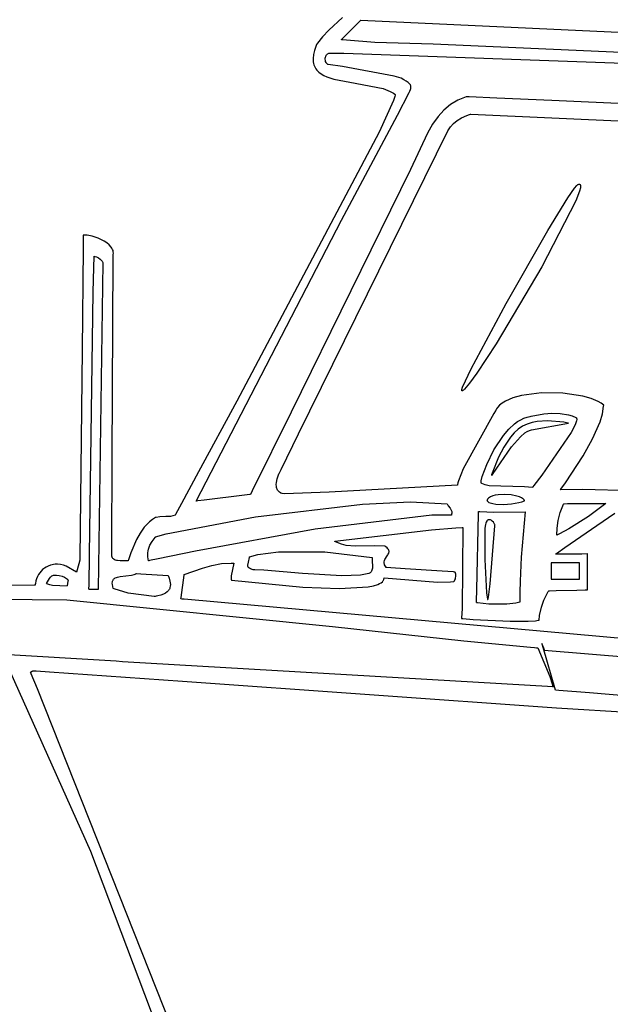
# Model space of a CAD drawing. Extents: x 21.3 to 51.6, y -34 to 34.1.
# Tile 54 of 117: x 42.4 to 43.4, y -3 to -1.3. Entities that reach past the tile are written whole.
import ezdxf

# ---------------------------------------------------------------- set-up
doc = ezdxf.new("R2010")
doc.units = 0

msp = doc.modelspace()

# ---------------------------------------------------------------- linework, layer by layer
at = {"layer": 'Layer 1', "color": 7, "linetype": 'CONTINUOUS'}
for p, q in [((42.932651, -1.251053), (42.907998, -1.273932)), ((42.896551, -1.286008), (42.887765, -1.297099)), ((42.907998, -1.273932), (42.896551, -1.286008)), ((42.885055, -1.301677), (42.88223, -1.3101)), ((42.885475, -1.300789), (42.885055, -1.301677)), ((42.886167, -1.299594), (42.885475, -1.300789)), ((42.887765, -1.297099), (42.886167, -1.299594)), ((42.880507, -1.317719), (42.879826, -1.324579)), ((42.88223, -1.3101), (42.880507, -1.317719)), ((42.90164, -1.324081), (42.902017, -1.322043)), ((42.902017, -1.322043), (42.902328, -1.321063)), ((42.902328, -1.321063), (42.902724, -1.320121)), ((42.902724, -1.320121), (42.903209, -1.319228)), ((42.903209, -1.319228), (42.903785, -1.318392)), ((42.903785, -1.318392), (42.904456, -1.317623)), ((42.904456, -1.317623), (42.905224, -1.316931)), ((42.905224, -1.316931), (42.906091, -1.316325)), ((42.906091, -1.316325), (42.907062, -1.315814)), ((42.907062, -1.315814), (42.908139, -1.315409)), ((42.908139, -1.315409), (42.909325, -1.315118)), ((42.909325, -1.315118), (42.910623, -1.314952)), ((42.910623, -1.314952), (42.914468, -1.314937)), ((42.914468, -1.314937), (42.934866, -1.315285)), ((42.934866, -1.315285), (43.530057, -1.336237)), ((42.879826, -1.324579), (42.880125, -1.330728)), ((42.880125, -1.330728), (42.880623, -1.33355)), ((42.880623, -1.33355), (42.881343, -1.336212)), ((42.881343, -1.336212), (42.882279, -1.33872)), ((42.882279, -1.33872), (42.883421, -1.34108)), ((42.883421, -1.34108), (42.884763, -1.343296)), ((42.90157, -1.326159), (42.90164, -1.324081)), ((42.901785, -1.328202), (42.90157, -1.326159)), ((42.902259, -1.330132), (42.901785, -1.328202)), ((42.902971, -1.331874), (42.902259, -1.330132)), ((42.903408, -1.332651), (42.902971, -1.331874)), ((42.903896, -1.333352), (42.903408, -1.332651)), ((42.904432, -1.333969), (42.903896, -1.333352)), ((42.905012, -1.334491), (42.904432, -1.333969)), ((42.905634, -1.334908), (42.905012, -1.334491)), ((42.906294, -1.335212), (42.905634, -1.334908)), ((42.906638, -1.335319), (42.906294, -1.335212)), ((42.906991, -1.335394), (42.906638, -1.335319)), ((42.932192, -1.339332), (42.906991, -1.335394)), ((43.025274, -1.356462), (42.932192, -1.339332)), ((42.884763, -1.343296), (42.886297, -1.345376)), ((42.886297, -1.345376), (42.889911, -1.34915)), ((42.889911, -1.34915), (42.894201, -1.352446)), ((42.894201, -1.352446), (42.899108, -1.355313)), ((42.899108, -1.355313), (42.904571, -1.357797)), ((42.904571, -1.357797), (42.916919, -1.361805)), ((43.037707, -1.359949), (43.025274, -1.356462)), ((42.916919, -1.361805), (42.945608, -1.367291)), ((42.945608, -1.367291), (43.005361, -1.378657)), ((43.0426, -1.362677), (43.037707, -1.359949)), ((43.046677, -1.365117), (43.0426, -1.362677)), ((43.050097, -1.367453), (43.046677, -1.365117)), ((43.051512, -1.368656), (43.050097, -1.367453)), ((43.052707, -1.369922), (43.051512, -1.368656)), ((43.053661, -1.371281), (43.052707, -1.369922)), ((43.054042, -1.372005), (43.053661, -1.371281)), ((43.054357, -1.372763), (43.054042, -1.372005)), ((43.054601, -1.37356), (43.054357, -1.372763)), ((43.054774, -1.374398), (43.054601, -1.37356)), ((43.054699, -1.378245), (43.054894, -1.376215)), ((43.054873, -1.375282), (43.054774, -1.374398)), ((43.054894, -1.376215), (43.054873, -1.375282)), ((43.005361, -1.378657), (43.01796, -1.383771)), ((43.01796, -1.383771), (43.023574, -1.386926)), ((43.023574, -1.386926), (43.026184, -1.388674)), ((43.02638, -1.392769), (43.024131, -1.399919)), ((43.026184, -1.388674), (43.0265, -1.388901)), ((43.026804, -1.390381), (43.02638, -1.392769)), ((43.0265, -1.388901), (43.026806, -1.389128)), ((43.026836, -1.389494), (43.026804, -1.390381)), ((43.026806, -1.389128), (43.026836, -1.389494)), ((43.030705, -1.426348), (43.051979, -1.385816)), ((43.051979, -1.385816), (43.053285, -1.38306)), ((43.053285, -1.38306), (43.054169, -1.380517)), ((43.054169, -1.380517), (43.054699, -1.378245)), ((43.153889, -1.39339), (43.139135, -1.399478)), ((43.154157, -1.393398), (43.153889, -1.39339)), ((43.154931, -1.393432), (43.154157, -1.393398)), ((43.156479, -1.393501), (43.154931, -1.393432)), ((43.159573, -1.393639), (43.156479, -1.393501)), ((43.209024, -1.395836), (43.159573, -1.393639)), ((43.024131, -1.399919), (42.998365, -1.456895)), ((43.125977, -1.407351), (43.114198, -1.4171)), ((43.139135, -1.399478), (43.125977, -1.407351)), ((43.307587, -1.400166), (43.209024, -1.395836)), ((43.503554, -1.408649), (43.307587, -1.400166)), ((42.930717, -1.61437), (43.030705, -1.426348)), ((43.103578, -1.428816), (43.0939, -1.44259)), ((43.114198, -1.4171), (43.103578, -1.428816)), ((43.145822, -1.430851), (43.154966, -1.426704)), ((43.154966, -1.426704), (43.160171, -1.42487)), ((43.160171, -1.42487), (43.161545, -1.424436)), ((43.161545, -1.424436), (43.161893, -1.424329)), ((43.161893, -1.424329), (43.162068, -1.424276)), ((43.162068, -1.424276), (43.162155, -1.424249)), ((43.16218, -1.424245), (43.76097, -1.452485)), ((43.0939, -1.44259), (43.084945, -1.458514)), ((43.125944, -1.447414), (43.131598, -1.441175)), ((43.131598, -1.441175), (43.138128, -1.435665)), ((43.138128, -1.435665), (43.145822, -1.430851)), ((42.998365, -1.456895), (42.743083, -1.938932)), ((42.853533, -1.997771), (43.120878, -1.454412)), ((43.084945, -1.458514), (43.054107, -1.523591)), ((43.120878, -1.454412), (43.125944, -1.447414)), ((43.054107, -1.523591), (42.84039, -1.958354)), ((43.348189, -1.557396), (43.352207, -1.552459)), ((43.352207, -1.552459), (43.353676, -1.551023)), ((43.353676, -1.551023), (43.35427, -1.550577)), ((43.35427, -1.550577), (43.35453, -1.550423)), ((43.35453, -1.550423), (43.354765, -1.550315)), ((43.354765, -1.550315), (43.355606, -1.550056)), ((43.355606, -1.550056), (43.356348, -1.549944)), ((43.356348, -1.549944), (43.356683, -1.549942)), ((43.356683, -1.549942), (43.356993, -1.549976)), ((43.356993, -1.549976), (43.35728, -1.550046)), ((43.35728, -1.550046), (43.357543, -1.550151)), ((43.357543, -1.550151), (43.357782, -1.550292)), ((43.357782, -1.550292), (43.357998, -1.550467)), ((43.357998, -1.550467), (43.358191, -1.550676)), ((43.358191, -1.550676), (43.35836, -1.55092)), ((43.35836, -1.55092), (43.358507, -1.551197)), ((43.358507, -1.551197), (43.358631, -1.551508)), ((43.358631, -1.551508), (43.358813, -1.55223)), ((43.358813, -1.55223), (43.358905, -1.553083)), ((43.336288, -1.574738), (43.348189, -1.557396)), ((43.357194, -1.562524), (43.350635, -1.580006)), ((43.358666, -1.556404), (43.357194, -1.562524)), ((43.358911, -1.554065), (43.358666, -1.556404)), ((43.358905, -1.553083), (43.358911, -1.554065)), ((43.350635, -1.580006), (43.289522, -1.698033)), ((43.300596, -1.632891), (43.336288, -1.574738)), ((42.670378, -2.118152), (42.930717, -1.61437)), ((42.469745, -1.641234), (42.468518, -1.64147)), ((42.471225, -1.641131), (42.469745, -1.641234)), ((42.474854, -1.641313), (42.471225, -1.641131)), ((43.225727, -1.763795), (43.300596, -1.632891)), ((42.468066, -1.64611), (42.467869, -1.665277)), ((42.468107, -1.64209), (42.468066, -1.64611)), ((42.468111, -1.641714), (42.468107, -1.64209)), ((42.468112, -1.641624), (42.468111, -1.641714)), ((42.468254, -1.64155), (42.468128, -1.641593)), ((42.468518, -1.64147), (42.468254, -1.64155)), ((42.484124, -1.643149), (42.474854, -1.641313)), ((42.494828, -1.646797), (42.484124, -1.643149)), ((42.505465, -1.652077), (42.494828, -1.646797)), ((42.510288, -1.655273), (42.505465, -1.652077)), ((42.514532, -1.658809), (42.510288, -1.655273)), ((42.518009, -1.662662), (42.514532, -1.658809)), ((42.467869, -1.665277), (42.466005, -1.846822)), ((42.519401, -1.664701), (42.518009, -1.662662)), ((42.52053, -1.666811), (42.519401, -1.664701)), ((42.521374, -1.668989), (42.52053, -1.666811)), ((42.521909, -1.671232), (42.521374, -1.668989)), ((42.521843, -1.677582), (42.521957, -1.675903)), ((42.522111, -1.673538), (42.521909, -1.671232)), ((42.521957, -1.675903), (42.522111, -1.673538)), ((42.520124, -2.041006), (42.521822, -1.682188)), ((42.521822, -1.682188), (42.521843, -1.677582)), ((43.289522, -1.698033), (43.207456, -1.835918)), ((43.162991, -1.880868), (43.225727, -1.763795)), ((42.466005, -1.846822), (42.462169, -2.220418)), ((43.207456, -1.835918), (43.173088, -1.888517)), ((43.147673, -1.913615), (43.162991, -1.880868)), ((43.173088, -1.888517), (43.160111, -1.906567)), ((43.145994, -1.919567), (43.146022, -1.919073)), ((43.146008, -1.919767), (43.145994, -1.919567)), ((43.14604, -1.919937), (43.146008, -1.919767)), ((43.146022, -1.919073), (43.146295, -1.917721)), ((43.146063, -1.920009), (43.14604, -1.919937)), ((43.146091, -1.920074), (43.146063, -1.920009)), ((43.146123, -1.920131), (43.146091, -1.920074)), ((43.146161, -1.92018), (43.146123, -1.920131)), ((43.146202, -1.920221), (43.146161, -1.92018)), ((43.146274, -1.920274), (43.146202, -1.920221)), ((43.146351, -1.920318), (43.146274, -1.920274)), ((43.146295, -1.917721), (43.147673, -1.913615)), ((43.146433, -1.920352), (43.146351, -1.920318)), ((43.14652, -1.920378), (43.146433, -1.920352)), ((43.146612, -1.920394), (43.14652, -1.920378)), ((43.146708, -1.920402), (43.146612, -1.920394)), ((43.146917, -1.920389), (43.146708, -1.920402)), ((43.147146, -1.920341), (43.146917, -1.920389)), ((43.147393, -1.920258), (43.147146, -1.920341)), ((43.147947, -1.919985), (43.147393, -1.920258)), ((43.149281, -1.919026), (43.147947, -1.919985)), ((43.150907, -1.917532), (43.149281, -1.919026)), ((43.160111, -1.906567), (43.150907, -1.917532)), ((42.743083, -1.938932), (42.674385, -2.06586)), ((43.224242, -1.939045), (43.218663, -1.942506)), ((43.237544, -1.933235), (43.224242, -1.939045)), ((43.253201, -1.928866), (43.237544, -1.933235)), ((43.289162, -1.924247), (43.253201, -1.928866)), ((43.327292, -1.92479), (43.289162, -1.924247)), ((43.362759, -1.930093), (43.327292, -1.92479)), ((43.377983, -1.934404), (43.362759, -1.930093)), ((43.390729, -1.939756), (43.377983, -1.934404)), ((43.395984, -1.942806), (43.390729, -1.939756)), ((42.84039, -1.958354), (42.77056, -2.099823)), ((43.206355, -1.956472), (43.203553, -1.961094)), ((43.20695, -1.955497), (43.206355, -1.956472)), ((43.207007, -1.955404), (43.20695, -1.955497)), ((43.207118, -1.955186), (43.207025, -1.955375)), ((43.208446, -1.952829), (43.207118, -1.955186)), ((43.210025, -1.95057), (43.208446, -1.952829)), ((43.213899, -1.946345), (43.210025, -1.95057)), ((43.218663, -1.942506), (43.213899, -1.946345)), ((43.400393, -1.946098), (43.395984, -1.942806)), ((43.398059, -1.96135), (43.400277, -1.947961)), ((43.400277, -1.947961), (43.400388, -1.946384)), ((43.400388, -1.946384), (43.400399, -1.946188)), ((43.400399, -1.946188), (43.400402, -1.946139)), ((43.203553, -1.961094), (43.148481, -2.060511)), ((43.281201, -1.975562), (43.272031, -1.97736)), ((43.299515, -1.97427), (43.281201, -1.975562)), ((43.329091, -1.976737), (43.299515, -1.97427)), ((43.380499, -2.006561), (43.393758, -1.975835)), ((43.393758, -1.975835), (43.398059, -1.96135)), ((43.247296, -1.989221), (43.240108, -1.995864)), ((43.254906, -1.984006), (43.247296, -1.989221)), ((43.263183, -1.980125), (43.254906, -1.984006)), ((43.259314, -1.995953), (43.263286, -1.993381)), ((43.272031, -1.97736), (43.263183, -1.980125)), ((43.263286, -1.993381), (43.267185, -1.991434)), ((43.267185, -1.991434), (43.270987, -1.990184)), ((43.270987, -1.990184), (43.337289, -1.978319)), ((43.336382, -1.978115), (43.329091, -1.976737)), ((43.337088, -1.978273), (43.336382, -1.978115)), ((43.337252, -1.978311), (43.337088, -1.978273)), ((42.822503, -2.061573), (42.853533, -1.997771)), ((43.233365, -2.00363), (43.221384, -2.021249)), ((43.240108, -1.995864), (43.233365, -2.00363)), ((43.235227, -2.020662), (43.251242, -2.002699)), ((43.251242, -2.002699), (43.259314, -1.995953)), ((43.363685, -2.037072), (43.380499, -2.006561)), ((43.208845, -2.058969), (43.235227, -2.020662)), ((43.221384, -2.021249), (43.211689, -2.039511)), ((42.519365, -2.201374), (42.520124, -2.041006)), ((43.211689, -2.039511), (43.2005, -2.067703)), ((43.332125, -2.085186), (43.363685, -2.037072)), ((42.819594, -2.067554), (42.822503, -2.061573)), ((43.148481, -2.060511), (43.140008, -2.081557)), ((43.201411, -2.070455), (43.208845, -2.058969)), ((42.674385, -2.06586), (42.643866, -2.122434)), ((42.814047, -2.08473), (42.815461, -2.078015)), ((42.815461, -2.078015), (42.817313, -2.072596)), ((42.817313, -2.072596), (42.818693, -2.069405)), ((42.818693, -2.069405), (42.818923, -2.068934)), ((42.818941, -2.068897), (42.818997, -2.068781)), ((42.818997, -2.068781), (42.819594, -2.067554)), ((43.140008, -2.081557), (43.139077, -2.085318)), ((43.19958, -2.071691), (43.199557, -2.072103)), ((43.199557, -2.072103), (43.199563, -2.07218)), ((43.199563, -2.07218), (43.199576, -2.072243)), ((43.199657, -2.071144), (43.19958, -2.071691)), ((43.2005, -2.067703), (43.199657, -2.071144)), ((43.199775, -2.072343), (43.199831, -2.072316)), ((43.199831, -2.072316), (43.199894, -2.072277)), ((43.199894, -2.072277), (43.200038, -2.072159)), ((43.200038, -2.072159), (43.2004, -2.071778)), ((43.2004, -2.071778), (43.201411, -2.070455)), ((42.77056, -2.099823), (42.768084, -2.104834)), ((42.813789, -2.088284), (42.814047, -2.08473)), ((42.81398, -2.091813), (42.813789, -2.088284)), ((42.81428, -2.093532), (42.81398, -2.091813)), ((42.814736, -2.095202), (42.81428, -2.093532)), ((42.815361, -2.096807), (42.814736, -2.095202)), ((42.816169, -2.098334), (42.815361, -2.096807)), ((42.817176, -2.099767), (42.816169, -2.098334)), ((42.818394, -2.101093), (42.817176, -2.099767)), ((43.138772, -2.08965), (42.908873, -2.102117)), ((43.139077, -2.085318), (43.13872, -2.088335)), ((43.13872, -2.088335), (43.138771, -2.089542)), ((43.138771, -2.089542), (43.13878, -2.089611)), ((43.322836, -2.097933), (43.322785, -2.097934)), ((43.322805, -2.097907), (43.322966, -2.097696)), ((43.322987, -2.097929), (43.322836, -2.097933)), ((43.322966, -2.097696), (43.32375, -2.096658)), ((43.323592, -2.097917), (43.322987, -2.097929)), ((43.362311, -2.097531), (43.323592, -2.097917)), ((43.32375, -2.096658), (43.332125, -2.085186)), ((43.517609, -2.101229), (43.362311, -2.097531)), ((42.684869, -2.116411), (42.673383, -2.117825)), ((42.75701, -2.10753), (42.684869, -2.116411)), ((42.766215, -2.106396), (42.75701, -2.10753)), ((42.767123, -2.106285), (42.766215, -2.106396)), ((42.767335, -2.106258), (42.767123, -2.106285)), ((42.767378, -2.106253), (42.767335, -2.106258)), ((42.767511, -2.105995), (42.767397, -2.106226)), ((42.768084, -2.104834), (42.767511, -2.105995)), ((42.819838, -2.102297), (42.818394, -2.101093)), ((42.821525, -2.103363), (42.819838, -2.102297)), ((42.822046, -2.103602), (42.821525, -2.103363)), ((42.822674, -2.103822), (42.822046, -2.103602)), ((42.824244, -2.104211), (42.822674, -2.103822)), ((42.828589, -2.104789), (42.824244, -2.104211)), ((42.908873, -2.102117), (42.828589, -2.104789)), ((43.19125, -2.116642), (43.191339, -2.116958)), ((43.191285, -2.116546), (43.191267, -2.116594)), ((43.191321, -2.116449), (43.191285, -2.116546)), ((43.191398, -2.116259), (43.191321, -2.116449)), ((43.191339, -2.116958), (43.191457, -2.117266)), ((43.191564, -2.115883), (43.191398, -2.116259)), ((43.191457, -2.117266), (43.191775, -2.117859)), ((43.191953, -2.115155), (43.191564, -2.115883)), ((43.192413, -2.114457), (43.191953, -2.115155)), ((43.192942, -2.113791), (43.192413, -2.114457)), ((43.194197, -2.112549), (43.192942, -2.113791)), ((43.195699, -2.111425), (43.194197, -2.112549)), ((43.197427, -2.110418), (43.195699, -2.111425)), ((43.201487, -2.108741), (43.197427, -2.110418)), ((43.20622, -2.107497), (43.201487, -2.108741)), ((43.211469, -2.106665), (43.20622, -2.107497)), ((43.222893, -2.106149), (43.211469, -2.106665)), ((43.234508, -2.107025), (43.222893, -2.106149)), ((43.24506, -2.109123), (43.234508, -2.107025)), ((43.249548, -2.110577), (43.24506, -2.109123)), ((43.253301, -2.112274), (43.249548, -2.110577)), ((43.254853, -2.113206), (43.253301, -2.112274)), ((43.253877, -2.119239), (43.258443, -2.117434)), ((43.256163, -2.114191), (43.254853, -2.113206)), ((43.257211, -2.115225), (43.256163, -2.114191)), ((43.25763, -2.11576), (43.257211, -2.115225)), ((43.257977, -2.116307), (43.25763, -2.11576)), ((43.258249, -2.116865), (43.257977, -2.116307)), ((43.258443, -2.117434), (43.258249, -2.116865)), ((42.643866, -2.122434), (42.636776, -2.135617)), ((42.670356, -2.118197), (42.670378, -2.118152)), ((42.670738, -2.11815), (42.670357, -2.118197)), ((42.673383, -2.117825), (42.670738, -2.11815)), ((43.191775, -2.117859), (43.192202, -2.118422)), ((43.192202, -2.118422), (43.192731, -2.118956)), ((43.192731, -2.118956), (43.193361, -2.119461)), ((43.193361, -2.119461), (43.194902, -2.120384)), ((43.194902, -2.120384), (43.196794, -2.121195)), ((43.196794, -2.121195), (43.201499, -2.122487)), ((43.201499, -2.122487), (43.207218, -2.123357)), ((43.207218, -2.123357), (43.220671, -2.123902)), ((43.220671, -2.123902), (43.235094, -2.122981)), ((43.235094, -2.122981), (43.248297, -2.120777)), ((43.248297, -2.120777), (43.253877, -2.119239)), ((43.32249, -2.138314), (43.328274, -2.123663)), ((43.328274, -2.123663), (43.328712, -2.122762)), ((43.328712, -2.122762), (43.32874, -2.122706)), ((43.328787, -2.12267), (43.328918, -2.122668)), ((43.328918, -2.122668), (43.32948, -2.122664)), ((43.32948, -2.122664), (43.33525, -2.122618)), ((43.33525, -2.122618), (43.404305, -2.122063)), ((43.404305, -2.122063), (43.37328, -2.145729)), ((42.591856, -2.151256), (42.586574, -2.155428)), ((42.597648, -2.147473), (42.591856, -2.151256)), ((42.597807, -2.147399), (42.597648, -2.147473)), ((42.59803, -2.147364), (42.597807, -2.147399)), ((42.598914, -2.147232), (42.59803, -2.147364)), ((42.605404, -2.146473), (42.598914, -2.147232)), ((42.615926, -2.145933), (42.605404, -2.146473)), ((42.624499, -2.14536), (42.615926, -2.145933)), ((42.628551, -2.14456), (42.624499, -2.14536)), ((42.632713, -2.143151), (42.628551, -2.14456)), ((42.63332, -2.14205), (42.632713, -2.143151)), ((42.636776, -2.135617), (42.63332, -2.14205)), ((43.17326, -2.27629), (43.176212, -2.141745)), ((43.176212, -2.141745), (43.176308, -2.137398)), ((43.176308, -2.137398), (43.176321, -2.136812)), ((43.176331, -2.136812), (43.176377, -2.136815)), ((43.176377, -2.136815), (43.176575, -2.136828)), ((43.176575, -2.136828), (43.17871, -2.136956)), ((43.17871, -2.136956), (43.203345, -2.138099)), ((43.191803, -2.152856), (43.1913, -2.153382)), ((43.192324, -2.15242), (43.191803, -2.152856)), ((43.19286, -2.152071), (43.192324, -2.15242)), ((43.19341, -2.151805), (43.19286, -2.152071)), ((43.19397, -2.151618), (43.19341, -2.151805)), ((43.194539, -2.151505), (43.19397, -2.151618)), ((43.195115, -2.151463), (43.194539, -2.151505)), ((43.195695, -2.151488), (43.195115, -2.151463)), ((43.196278, -2.151575), (43.195695, -2.151488)), ((43.197442, -2.151922), (43.196278, -2.151575)), ((43.198589, -2.152471), (43.197442, -2.151922)), ((43.199704, -2.15319), (43.198589, -2.152471)), ((43.203345, -2.138099), (43.259785, -2.137174)), ((43.259785, -2.137174), (43.252416, -2.218404)), ((43.316793, -2.166765), (43.318775, -2.152928)), ((43.318775, -2.152928), (43.32249, -2.138314)), ((43.37328, -2.145729), (43.337888, -2.167658)), ((43.387892, -2.161728), (43.420078, -2.139938)), ((42.577382, -2.164797), (42.569768, -2.175301)), ((42.586574, -2.155428), (42.577382, -2.164797)), ((42.918533, -2.190048), (43.091738, -2.169622)), ((43.091738, -2.169622), (43.135696, -2.166154)), ((43.135696, -2.166154), (43.146717, -2.165399)), ((43.147931, -2.165373), (43.146615, -2.311053)), ((43.146717, -2.165399), (43.147406, -2.165354)), ((43.147406, -2.165354), (43.147751, -2.165331)), ((43.147751, -2.165331), (43.147923, -2.16532)), ((43.147923, -2.16532), (43.147931, -2.165373)), ((43.187487, -2.166692), (43.187261, -2.222986)), ((43.188444, -2.159947), (43.187487, -2.166692)), ((43.189119, -2.157517), (43.188444, -2.159947)), ((43.189916, -2.155546), (43.189119, -2.157517)), ((43.190816, -2.154003), (43.189916, -2.155546)), ((43.1913, -2.153382), (43.190816, -2.154003)), ((43.196964, -2.266114), (43.205344, -2.162347)), ((43.200768, -2.154046), (43.199704, -2.15319)), ((43.202675, -2.156045), (43.200768, -2.154046)), ((43.204174, -2.158208), (43.202675, -2.156045)), ((43.204728, -2.159272), (43.204174, -2.158208)), ((43.205128, -2.16028), (43.204728, -2.159272)), ((43.205358, -2.1612), (43.205128, -2.16028)), ((43.205344, -2.162347), (43.205399, -2.162001)), ((43.205403, -2.161618), (43.205358, -2.1612)), ((43.205399, -2.162001), (43.205403, -2.161618)), ((43.316206, -2.179086), (43.316793, -2.166765)), ((43.337888, -2.167658), (43.3213, -2.176563)), ((43.330673, -2.201499), (43.387892, -2.161728)), ((42.563425, -2.186662), (42.55333, -2.210842)), ((42.569768, -2.175301), (42.563425, -2.186662)), ((43.316284, -2.17905), (43.316226, -2.179078)), ((43.316517, -2.178937), (43.316284, -2.17905)), ((43.317455, -2.178479), (43.316517, -2.178937)), ((43.3213, -2.176563), (43.317455, -2.178479)), ((42.519297, -2.215616), (42.519365, -2.201374)), ((42.918489, -2.190061), (42.918533, -2.190048)), ((42.918549, -2.190095), (42.918489, -2.190061)), ((42.91867, -2.190163), (42.918549, -2.190095)), ((42.918913, -2.190298), (42.91867, -2.190163)), ((42.922812, -2.192281), (42.918913, -2.190298)), ((42.930714, -2.19535), (42.922812, -2.192281)), ((42.938753, -2.197378), (42.930714, -2.19535)), ((42.955245, -2.199062), (42.938753, -2.197378)), ((42.989883, -2.198169), (42.955245, -2.199062)), ((43.008028, -2.198586), (42.989883, -2.198169)), ((43.008106, -2.198627), (43.008057, -2.198597)), ((43.008204, -2.198688), (43.008106, -2.198627)), ((43.008397, -2.198808), (43.008204, -2.198688)), ((43.009839, -2.199761), (43.008397, -2.198808)), ((43.012201, -2.201603), (43.009839, -2.199761)), ((43.013923, -2.203371), (43.012201, -2.201603)), ((43.014564, -2.20423), (43.013923, -2.203371)), ((43.015069, -2.205075), (43.014564, -2.20423)), ((43.015447, -2.205908), (43.015069, -2.205075)), ((43.015705, -2.206728), (43.015447, -2.205908)), ((43.31594, -2.211895), (43.330673, -2.201499)), ((42.462121, -2.223393), (42.461964, -2.223975)), ((42.462135, -2.223339), (42.462121, -2.223393)), ((42.462169, -2.220418), (42.46214, -2.22325)), ((42.46214, -2.22325), (42.46214, -2.223315)), ((42.519289, -2.217274), (42.519291, -2.216959)), ((42.519289, -2.21734), (42.519289, -2.217274)), ((42.519312, -2.217411), (42.519289, -2.217351)), ((42.519291, -2.216959), (42.519297, -2.215616)), ((42.519341, -2.217483), (42.519312, -2.217411)), ((42.519577, -2.218043), (42.519341, -2.217483)), ((42.520104, -2.219082), (42.519577, -2.218043)), ((42.5207, -2.220017), (42.520104, -2.219082)), ((42.521361, -2.220853), (42.5207, -2.220017)), ((42.522083, -2.221597), (42.521361, -2.220853)), ((42.522863, -2.222252), (42.522083, -2.221597)), ((42.523697, -2.222825), (42.522863, -2.222252)), ((42.525512, -2.223742), (42.523697, -2.222825)), ((42.548967, -2.223106), (42.548431, -2.224626)), ((42.55333, -2.210842), (42.548967, -2.223106)), ((42.763961, -2.22743), (42.765643, -2.219146)), ((42.765643, -2.219146), (42.765771, -2.218508)), ((42.765771, -2.218508), (42.765836, -2.218184)), ((42.765836, -2.218184), (42.765852, -2.218102)), ((42.765859, -2.218082), (42.781058, -2.213935)), ((42.781058, -2.213935), (42.817588, -2.209009)), ((42.817588, -2.209009), (42.901125, -2.20927)), ((42.901125, -2.20927), (42.985864, -2.219056)), ((42.985638, -2.220441), (42.985573, -2.222017)), ((42.985573, -2.222017), (42.986205, -2.238058)), ((42.985864, -2.219056), (42.985638, -2.220441)), ((43.007675, -2.224811), (43.008347, -2.222962)), ((43.008347, -2.222962), (43.009227, -2.22119)), ((43.009227, -2.22119), (43.011346, -2.217824)), ((43.011346, -2.217824), (43.013512, -2.214623)), ((43.013512, -2.214623), (43.01445, -2.213055)), ((43.01445, -2.213055), (43.015203, -2.211493)), ((43.015203, -2.211493), (43.015707, -2.209925)), ((43.015852, -2.207539), (43.015705, -2.206728)), ((43.015707, -2.209925), (43.015845, -2.209136)), ((43.015845, -2.209136), (43.015896, -2.208341)), ((43.015896, -2.208341), (43.015852, -2.207539)), ((43.187261, -2.222986), (43.190514, -2.282306)), ((43.252416, -2.218404), (43.250707, -2.261594)), ((43.31431, -2.213087), (43.314263, -2.213087)), ((43.314293, -2.213062), (43.314573, -2.212863)), ((43.31495, -2.213084), (43.31431, -2.213087)), ((43.314573, -2.212863), (43.31594, -2.211895)), ((43.318175, -2.21307), (43.31495, -2.213084)), ((43.330349, -2.213019), (43.318175, -2.21307)), ((43.361212, -2.212887), (43.330349, -2.213019)), ((43.370535, -2.212848), (43.361212, -2.212887)), ((43.371438, -2.212844), (43.370535, -2.212848)), ((43.371624, -2.212843), (43.371438, -2.212844)), ((43.371546, -2.230892), (43.371623, -2.21724)), ((43.371623, -2.21724), (43.371643, -2.213622)), ((43.371643, -2.213622), (43.371647, -2.212902)), ((43.371647, -2.212902), (43.371647, -2.212849)), ((42.395303, -2.240804), (42.392538, -2.243483)), ((42.398365, -2.238427), (42.395303, -2.240804)), ((42.40172, -2.23636), (42.398365, -2.238427)), ((42.405365, -2.234608), (42.40172, -2.23636)), ((42.409298, -2.23318), (42.405365, -2.234608)), ((42.418009, -2.23132), (42.409298, -2.23318)), ((42.422122, -2.231012), (42.418009, -2.23132)), ((42.427588, -2.23157), (42.422122, -2.231012)), ((42.432736, -2.232862), (42.427588, -2.23157)), ((42.437637, -2.234751), (42.432736, -2.232862)), ((42.456145, -2.245487), (42.437637, -2.234751)), ((42.460195, -2.230545), (42.45623, -2.245268)), ((42.461964, -2.223975), (42.460195, -2.230545)), ((42.527498, -2.224391), (42.525512, -2.223742)), ((42.529627, -2.224813), (42.527498, -2.224391)), ((42.534193, -2.225143), (42.529627, -2.224813)), ((42.543731, -2.224915), (42.534193, -2.225143)), ((42.54823, -2.225023), (42.543731, -2.224915)), ((42.548297, -2.225006), (42.54823, -2.225023)), ((42.548431, -2.224626), (42.548297, -2.225006)), ((42.648951, -2.249761), (42.681632, -2.238373)), ((42.681632, -2.238373), (42.698437, -2.23339)), ((42.698437, -2.23339), (42.715505, -2.229993)), ((42.715505, -2.229993), (42.7328, -2.229019)), ((42.7328, -2.229019), (42.737156, -2.229252)), ((42.737646, -2.229298), (42.733074, -2.252212)), ((42.737156, -2.229252), (42.737428, -2.229274)), ((42.737428, -2.229274), (42.737565, -2.229285)), ((42.737565, -2.229285), (42.737633, -2.229291)), ((42.763069, -2.234498), (42.763114, -2.232711)), ((42.763152, -2.235226), (42.763069, -2.234498)), ((42.763114, -2.232711), (42.763961, -2.22743)), ((42.76331, -2.235861), (42.763152, -2.235226)), ((42.763545, -2.236418), (42.76331, -2.235861)), ((42.763862, -2.236909), (42.763545, -2.236418)), ((42.764263, -2.237349), (42.763862, -2.236909)), ((42.764752, -2.237751), (42.764263, -2.237349)), ((42.766005, -2.238496), (42.764752, -2.237751)), ((42.767646, -2.239253), (42.766005, -2.238496)), ((42.772198, -2.241236), (42.767646, -2.239253)), ((42.772494, -2.241233), (42.772255, -2.241236)), ((42.773453, -2.241222), (42.772494, -2.241233)), ((42.775382, -2.241211), (42.773453, -2.241222)), ((42.791283, -2.241556), (42.775382, -2.241211)), ((42.985848, -2.240061), (42.985264, -2.241968)), ((42.986205, -2.238058), (42.985848, -2.240061)), ((43.007198, -2.227751), (43.007275, -2.226747)), ((43.007214, -2.228781), (43.007198, -2.227751)), ((43.00733, -2.229839), (43.007214, -2.228781)), ((43.007275, -2.226747), (43.007675, -2.224811)), ((43.007555, -2.230926), (43.00733, -2.229839)), ((43.007897, -2.232043), (43.007555, -2.230926)), ((43.008965, -2.234375), (43.007897, -2.232043)), ((43.010599, -2.236846), (43.008965, -2.234375)), ((43.01071, -2.236854), (43.010611, -2.236848)), ((43.012077, -2.236947), (43.01071, -2.236854)), ((43.018972, -2.237416), (43.012077, -2.236947)), ((43.04502, -2.239187), (43.018972, -2.237416)), ((43.111075, -2.243678), (43.04502, -2.239187)), ((43.306115, -2.228784), (43.306041, -2.228784)), ((43.306041, -2.228804), (43.306041, -2.228893)), ((43.306041, -2.228893), (43.306041, -2.229273)), ((43.306041, -2.229273), (43.306041, -2.233037)), ((43.306041, -2.233037), (43.306041, -2.257068)), ((43.30758, -2.228784), (43.306115, -2.228784)), ((43.349541, -2.228784), (43.30758, -2.228784)), ((43.356112, -2.228784), (43.349541, -2.228784)), ((43.356775, -2.228784), (43.356112, -2.228784)), ((43.356931, -2.228784), (43.356775, -2.228784)), ((43.356966, -2.228826), (43.356966, -2.228784)), ((43.356966, -2.229665), (43.356966, -2.228826)), ((43.356966, -2.253697), (43.356966, -2.229665)), ((43.371351, -2.265488), (43.371546, -2.230892)), ((42.384522, -2.257085), (42.383295, -2.261171)), ((42.386063, -2.253266), (42.384522, -2.257085)), ((42.387915, -2.249721), (42.386063, -2.253266)), ((42.390075, -2.246458), (42.387915, -2.249721)), ((42.392538, -2.243483), (42.390075, -2.246458)), ((42.45623, -2.245268), (42.456179, -2.245458)), ((42.521384, -2.259729), (42.521893, -2.258896)), ((42.521893, -2.258896), (42.522478, -2.258133)), ((42.522478, -2.258133), (42.523136, -2.257437)), ((42.523136, -2.257437), (42.523862, -2.256804)), ((42.523862, -2.256804), (42.525504, -2.255712)), ((42.525504, -2.255712), (42.527376, -2.254831)), ((42.527376, -2.254831), (42.529448, -2.254132)), ((42.529448, -2.254132), (42.534075, -2.253172)), ((42.534075, -2.253172), (42.554681, -2.251073)), ((42.554681, -2.251073), (42.559175, -2.249874)), ((42.559175, -2.249874), (42.561161, -2.24902)), ((42.561161, -2.24902), (42.562075, -2.248517)), ((42.562075, -2.248517), (42.562512, -2.248245)), ((42.562512, -2.248245), (42.562724, -2.248104)), ((42.562724, -2.248104), (42.562777, -2.248068)), ((42.562829, -2.248062), (42.563004, -2.248072)), ((42.563004, -2.248072), (42.563748, -2.248117)), ((42.563748, -2.248117), (42.571123, -2.248557)), ((42.571123, -2.248557), (42.619939, -2.251469)), ((42.619939, -2.251469), (42.621873, -2.256333)), ((42.621873, -2.256333), (42.623471, -2.261762)), ((42.643285, -2.290973), (42.648765, -2.251057)), ((42.648765, -2.251057), (42.648941, -2.249773)), ((42.733074, -2.252212), (42.733163, -2.258265)), ((42.733163, -2.258265), (42.733357, -2.259827)), ((42.860572, -2.247547), (42.791283, -2.241556)), ((42.93153, -2.252276), (42.860572, -2.247547)), ((42.964541, -2.250565), (42.93153, -2.252276)), ((42.979888, -2.24806), (42.964541, -2.250565)), ((42.980021, -2.247989), (42.979956, -2.248024)), ((42.980148, -2.247918), (42.980021, -2.247989)), ((42.980398, -2.247772), (42.980148, -2.247918)), ((42.98088, -2.24747), (42.980398, -2.247772)), ((42.981767, -2.246825), (42.98088, -2.24747)), ((42.98256, -2.246126), (42.981767, -2.246825)), ((42.983262, -2.245379), (42.98256, -2.246126)), ((42.983879, -2.244585), (42.983262, -2.245379)), ((42.984415, -2.24375), (42.983879, -2.244585)), ((42.985264, -2.241968), (42.984415, -2.24375)), ((43.006028, -2.259488), (43.006476, -2.258404)), ((43.006476, -2.258404), (43.006776, -2.257276)), ((43.006776, -2.257276), (43.006928, -2.256104)), ((43.006928, -2.256104), (43.006942, -2.255804)), ((43.006942, -2.255804), (43.006946, -2.255653)), ((43.006954, -2.255584), (43.102918, -2.263143)), ((43.131041, -2.245035), (43.111075, -2.243678)), ((43.132975, -2.245167), (43.131041, -2.245035)), ((43.133376, -2.245194), (43.132975, -2.245167)), ((43.133494, -2.245239), (43.133456, -2.245215)), ((43.13378, -2.245443), (43.133494, -2.245239)), ((43.134044, -2.245678), (43.13378, -2.245443)), ((43.133923, -2.259211), (43.134616, -2.257389)), ((43.134286, -2.245941), (43.134044, -2.245678)), ((43.134507, -2.246231), (43.134286, -2.245941)), ((43.134886, -2.246887), (43.134507, -2.246231)), ((43.134616, -2.257389), (43.135157, -2.255394)), ((43.135186, -2.247633), (43.134886, -2.246887)), ((43.135157, -2.255394), (43.135514, -2.253325)), ((43.135409, -2.248457), (43.135186, -2.247633)), ((43.135559, -2.249347), (43.135409, -2.248457)), ((43.135514, -2.253325), (43.135659, -2.251276)), ((43.135659, -2.251276), (43.135559, -2.249347)), ((43.306041, -2.257068), (43.306041, -2.257844)), ((43.306041, -2.257844), (43.306041, -2.257949)), ((43.306077, -2.257949), (43.306232, -2.257949)), ((43.306232, -2.257949), (43.306896, -2.257949)), ((43.306896, -2.257949), (43.313467, -2.257949)), ((43.313467, -2.257949), (43.356966, -2.257949)), ((43.356966, -2.25746), (43.356966, -2.253697)), ((43.356966, -2.25784), (43.356966, -2.25746)), ((43.356966, -2.257929), (43.356966, -2.25784)), ((42.381041, -2.268611), (42.102392, -2.27209)), ((42.381964, -2.26851), (42.381041, -2.268611)), ((42.381981, -2.268365), (42.381964, -2.26851)), ((42.382052, -2.267788), (42.381981, -2.268365)), ((42.382386, -2.265519), (42.382052, -2.267788)), ((42.383295, -2.261171), (42.382386, -2.265519)), ((42.520106, -2.265063), (42.520349, -2.262681)), ((42.520255, -2.267808), (42.520106, -2.265063)), ((42.520825, -2.270944), (42.520255, -2.267808)), ((42.520349, -2.262681), (42.520608, -2.261618)), ((42.520608, -2.261618), (42.520954, -2.260635)), ((42.521848, -2.274499), (42.520825, -2.270944)), ((42.520954, -2.260635), (42.521384, -2.259729)), ((42.521995, -2.274557), (42.521876, -2.274511)), ((42.522467, -2.274738), (42.521995, -2.274557)), ((42.523402, -2.275094), (42.522467, -2.274738)), ((42.548304, -2.282787), (42.523402, -2.275094)), ((42.622387, -2.275795), (42.621643, -2.277102)), ((42.62299, -2.274456), (42.622387, -2.275795)), ((42.623459, -2.27309), (42.62299, -2.274456)), ((42.624035, -2.270296), (42.623459, -2.27309)), ((42.623471, -2.261762), (42.623973, -2.264594)), ((42.623973, -2.264594), (42.624183, -2.267451)), ((42.624183, -2.267451), (42.624035, -2.270296)), ((42.733357, -2.259827), (42.733372, -2.259925)), ((42.733372, -2.259925), (42.73338, -2.259974)), ((42.733383, -2.259999), (42.733472, -2.26001)), ((42.733472, -2.26001), (42.861386, -2.272178)), ((42.861386, -2.272178), (42.926924, -2.274863)), ((42.926924, -2.274863), (42.978656, -2.27184)), ((42.978656, -2.27184), (42.988126, -2.26989)), ((42.988126, -2.26989), (42.995862, -2.267382)), ((42.995862, -2.267382), (42.999026, -2.265906)), ((42.999026, -2.265906), (43.001691, -2.264275)), ((43.001691, -2.264275), (43.003835, -2.262484)), ((43.003835, -2.262484), (43.004705, -2.261528)), ((43.004705, -2.261528), (43.005437, -2.260529)), ((43.005437, -2.260529), (43.006028, -2.259488)), ((43.102918, -2.263143), (43.1258, -2.262829)), ((43.1258, -2.262829), (43.131129, -2.262433)), ((43.131129, -2.262433), (43.131456, -2.262403)), ((43.131456, -2.262403), (43.131619, -2.262388)), ((43.131619, -2.262388), (43.1317, -2.26238)), ((43.131724, -2.262377), (43.132202, -2.261951)), ((43.132202, -2.261951), (43.132665, -2.261409)), ((43.132665, -2.261409), (43.133108, -2.260764)), ((43.133108, -2.260764), (43.133923, -2.259211)), ((43.172798, -2.297363), (43.17326, -2.27629)), ((43.19404, -2.289953), (43.196964, -2.266114)), ((43.250707, -2.261594), (43.250297, -2.281369)), ((43.371286, -2.276944), (43.371292, -2.275934)), ((43.371292, -2.275934), (43.371351, -2.265488)), ((42.107391, -2.291583), (42.438738, -2.294973)), ((42.595201, -2.289), (42.548304, -2.282787)), ((42.595311, -2.288988), (42.595257, -2.288994)), ((42.59542, -2.288975), (42.595311, -2.288988)), ((42.595637, -2.288949), (42.59542, -2.288975)), ((42.596067, -2.288896), (42.595637, -2.288949)), ((42.596916, -2.288785), (42.596067, -2.288896)), ((42.598565, -2.288546), (42.596916, -2.288785)), ((42.601675, -2.287997), (42.598565, -2.288546)), ((42.607171, -2.286635), (42.601675, -2.287997)), ((42.611757, -2.284953), (42.607171, -2.286635)), ((42.615503, -2.28299), (42.611757, -2.284953)), ((42.618477, -2.280783), (42.615503, -2.28299)), ((42.619697, -2.279601), (42.618477, -2.280783)), ((42.620749, -2.278372), (42.619697, -2.279601)), ((42.621643, -2.277102), (42.620749, -2.278372)), ((42.642972, -2.293254), (42.642978, -2.293209)), ((42.642978, -2.293209), (42.643004, -2.293015)), ((42.643765, -2.29337), (42.642978, -2.293265)), ((42.643004, -2.293015), (42.643285, -2.290973)), ((42.64537, -2.293581), (42.643765, -2.29337)), ((42.648701, -2.294012), (42.64537, -2.293581)), ((44.060467, -2.421213), (42.648701, -2.294012)), ((43.190514, -2.282306), (43.191528, -2.290528)), ((43.191528, -2.290528), (43.192033, -2.292999)), ((43.192033, -2.292999), (43.192283, -2.293772)), ((43.192283, -2.293772), (43.192407, -2.294037)), ((43.192407, -2.294037), (43.192469, -2.294138)), ((43.192469, -2.294138), (43.19253, -2.294218)), ((43.19253, -2.294218), (43.192561, -2.29425)), ((43.192561, -2.29425), (43.192592, -2.294277)), ((43.192827, -2.294269), (43.19286, -2.294239)), ((43.19286, -2.294239), (43.192926, -2.294158)), ((43.192926, -2.294158), (43.192993, -2.294051)), ((43.192993, -2.294051), (43.193131, -2.293759)), ((43.193131, -2.293759), (43.193419, -2.292871)), ((43.193419, -2.292871), (43.19404, -2.289953)), ((43.250196, -2.290494), (43.250171, -2.294827)), ((43.250297, -2.281369), (43.250196, -2.290494)), ((43.293232, -2.295432), (43.297725, -2.285939)), ((43.297725, -2.285939), (43.301017, -2.280204)), ((43.301017, -2.280204), (43.301823, -2.278952)), ((43.301823, -2.278952), (43.301949, -2.278766)), ((43.301958, -2.278764), (43.302015, -2.278763)), ((43.302015, -2.278763), (43.302297, -2.278756)), ((43.302297, -2.278756), (43.303492, -2.278729)), ((43.303492, -2.278729), (43.315062, -2.278464)), ((43.315062, -2.278464), (43.352415, -2.277609)), ((43.352415, -2.277609), (43.366886, -2.277278)), ((43.366886, -2.277278), (43.370595, -2.277193)), ((43.370595, -2.277193), (43.371258, -2.277178)), ((43.371285, -2.277152), (43.371286, -2.276944)), ((42.438738, -2.294973), (42.914294, -2.342893)), ((43.146615, -2.311053), (43.145899, -2.327454)), ((43.172738, -2.30009), (43.17274, -2.299989)), ((43.17274, -2.299989), (43.172751, -2.299489)), ((43.172751, -2.299489), (43.172798, -2.297363)), ((43.174128, -2.300317), (43.17278, -2.30011)), ((43.194322, -2.302568), (43.174128, -2.300317)), ((43.226829, -2.303045), (43.194322, -2.302568)), ((43.242958, -2.300932), (43.226829, -2.303045)), ((43.250162, -2.298993), (43.242958, -2.300932)), ((43.250164, -2.297968), (43.250163, -2.298481)), ((43.250163, -2.298481), (43.250163, -2.298737)), ((43.250163, -2.298737), (43.250163, -2.298865)), ((43.250163, -2.298865), (43.250163, -2.298929)), ((43.250165, -2.296931), (43.250164, -2.297968)), ((43.250171, -2.294827), (43.250165, -2.296931)), ((43.285608, -2.323044), (43.288778, -2.308021)), ((43.288778, -2.308021), (43.293232, -2.295432)), ((43.145899, -2.327454), (43.145856, -2.32835)), ((43.1459, -2.328363), (43.146255, -2.328394)), ((43.146255, -2.328394), (43.147985, -2.328543)), ((43.147985, -2.328543), (43.166301, -2.329993)), ((43.284892, -2.331262), (43.285608, -2.323044)), ((42.914294, -2.342893), (43.149776, -2.368353)), ((43.166301, -2.329993), (43.232646, -2.33349)), ((43.232646, -2.33349), (43.265296, -2.333389)), ((43.265296, -2.333389), (43.278126, -2.332407)), ((43.278126, -2.332407), (43.283247, -2.331624)), ((43.283247, -2.331624), (43.284372, -2.331395)), ((43.284372, -2.331395), (43.284643, -2.331336)), ((43.284643, -2.331336), (43.284777, -2.331306)), ((43.284777, -2.331306), (43.284843, -2.331291)), ((43.149776, -2.368353), (43.268985, -2.379914)), ((43.268985, -2.379914), (43.276488, -2.380596)), ((43.276488, -2.380596), (43.280242, -2.380935)), ((43.280242, -2.380935), (43.28212, -2.381104)), ((43.28212, -2.381104), (43.282237, -2.381114)), ((43.282237, -2.381114), (43.282314, -2.381121)), ((43.282331, -2.381128), (43.30373, -2.432408)), ((43.289527, -2.373217), (43.289551, -2.373287)), ((43.289853, -2.374238), (43.289527, -2.37322)), ((43.289551, -2.373287), (43.28982, -2.374056)), ((43.28982, -2.374056), (43.29236, -2.381314)), ((43.290514, -2.376328), (43.289853, -2.374238)), ((43.291866, -2.380706), (43.290514, -2.376328)), ((43.314256, -2.457032), (43.291866, -2.380706)), ((43.29236, -2.381314), (43.293485, -2.384528)), ((42.526793, -2.405226), (42.190125, -2.385136)), ((43.293485, -2.384528), (43.293755, -2.385299)), ((43.293755, -2.385299), (43.293779, -2.38537)), ((43.293785, -2.385386), (43.293873, -2.385393)), ((43.293873, -2.385393), (43.487197, -2.401228)), ((42.538322, -2.406076), (42.526793, -2.405226)), ((43.309609, -2.451067), (42.538322, -2.406076)), ((42.335049, -2.41865), (42.480947, -2.745245)), ((42.373448, -2.424663), (42.373431, -2.424623)), ((42.373536, -2.424873), (42.373448, -2.424663)), ((42.373466, -2.424601), (42.373783, -2.424411)), ((42.37389, -2.425713), (42.373536, -2.424873)), ((42.373783, -2.424411), (42.376597, -2.422722)), ((42.374597, -2.427393), (42.37389, -2.425713)), ((42.385904, -2.454279), (42.374597, -2.427393)), ((42.376597, -2.422722), (42.377605, -2.422117)), ((42.377605, -2.422117), (42.377687, -2.422068)), ((42.377732, -2.422066), (42.377851, -2.422075)), ((42.377851, -2.422075), (42.378334, -2.422109)), ((42.378334, -2.422109), (42.383437, -2.422469)), ((42.383437, -2.422469), (42.40779, -2.42419)), ((42.40779, -2.42419), (42.645987, -2.441017)), ((43.30373, -2.432408), (43.30797, -2.44547)), ((42.645987, -2.441017), (43.315931, -2.488347)), ((43.30797, -2.44547), (43.308952, -2.448759)), ((43.308952, -2.448759), (43.309431, -2.450408)), ((43.309431, -2.450408), (43.309549, -2.45082)), ((43.309549, -2.45082), (43.309608, -2.451027)), ((42.727372, -3.315651), (42.385904, -2.454279)), ((43.314498, -2.457058), (43.314269, -2.457037)), ((43.319976, -2.457533), (43.314498, -2.457058)), ((43.374688, -2.461985), (43.319976, -2.457533)), ((43.621875, -2.481717), (43.374688, -2.461985)), ((43.315931, -2.488347), (43.466551, -2.49808)), ((42.480947, -2.745245), (42.804478, -3.601802))]:
    msp.add_line(p, q, dxfattribs=at)
at = {"layer": 'Layer 1', "color": 8, "linetype": 'CONTINUOUS'}
for p, q in [((42.932597, -1.288854), (42.965306, -1.256145)), ((42.965306, -1.256145), (42.965375, -1.256076)), ((42.965407, -1.256061), (43.439643, -1.278237)), ((42.930808, -1.291081), (42.930419, -1.291032)), ((42.930432, -1.291019), (42.930478, -1.290973)), ((42.930478, -1.290973), (42.930669, -1.290782)), ((42.930669, -1.290782), (42.932597, -1.288854)), ((42.931586, -1.291178), (42.930808, -1.291081)), ((42.933145, -1.29137), (42.931586, -1.291178)), ((42.939399, -1.292101), (42.933145, -1.29137)), ((42.990392, -1.296145), (42.939399, -1.292101)), ((43.094629, -1.29903), (42.990392, -1.296145)), ((43.431878, -1.314242), (43.094629, -1.29903)), ((42.487133, -1.699418), (42.487659, -1.679371)), ((42.487659, -1.679371), (42.487663, -1.67922)), ((42.487663, -1.67922), (42.487665, -1.679145)), ((42.487667, -1.679071), (42.489005, -1.679366)), ((42.489005, -1.679366), (42.492033, -1.680431)), ((42.492033, -1.680431), (42.495247, -1.682053)), ((42.503084, -1.691071), (42.494553, -2.276205)), ((42.495247, -1.682053), (42.498305, -1.684139)), ((42.498305, -1.684139), (42.499669, -1.685326)), ((42.499669, -1.685326), (42.500867, -1.686595)), ((42.500867, -1.686595), (42.501855, -1.687932)), ((42.501855, -1.687932), (42.502592, -1.689328)), ((42.502592, -1.689328), (42.502896, -1.690192)), ((42.502896, -1.690192), (42.503084, -1.691071)), ((42.486103, -1.743705), (42.487133, -1.699418)), ((42.479032, -2.21366), (42.486103, -1.743705)), ((43.240854, -1.979678), (43.246242, -1.975649)), ((43.246242, -1.975649), (43.251749, -1.972249)), ((43.251749, -1.972249), (43.257357, -1.969549)), ((43.257357, -1.969549), (43.263053, -1.967616)), ((43.263053, -1.967616), (43.268323, -1.966579)), ((43.268332, -1.966576), (43.268376, -1.966564)), ((43.268376, -1.966564), (43.268559, -1.966515)), ((43.268559, -1.966515), (43.27049, -1.96602)), ((43.27049, -1.96602), (43.293143, -1.961902)), ((43.293143, -1.961902), (43.307192, -1.960735)), ((43.307192, -1.960735), (43.322222, -1.960937)), ((43.322222, -1.960937), (43.337067, -1.963217)), ((43.337067, -1.963217), (43.344057, -1.965358)), ((43.344057, -1.965358), (43.350565, -1.968284)), ((43.351224, -1.976176), (43.349231, -1.981506)), ((43.350565, -1.968284), (43.35081, -1.968435)), ((43.35081, -1.968435), (43.351033, -1.968609)), ((43.351033, -1.968609), (43.351234, -1.968808)), ((43.351787, -1.973955), (43.351224, -1.976176)), ((43.351234, -1.968808), (43.351411, -1.969031)), ((43.351411, -1.969031), (43.351567, -1.969277)), ((43.351567, -1.969277), (43.351701, -1.969546)), ((43.351701, -1.969546), (43.351813, -1.969837)), ((43.352041, -1.972054), (43.351787, -1.973955)), ((43.351813, -1.969837), (43.351973, -1.970489)), ((43.351973, -1.970489), (43.352048, -1.971228)), ((43.352048, -1.971228), (43.352041, -1.972054)), ((43.220773, -2.000723), (43.230489, -1.989353)), ((43.230489, -1.989353), (43.240854, -1.979678)), ((43.349231, -1.981506), (43.342175, -1.99525)), ((43.20377, -2.026352), (43.220773, -2.000723)), ((43.342175, -1.99525), (43.289835, -2.071426)), ((43.190802, -2.052165), (43.20377, -2.026352)), ((43.182829, -2.073764), (43.190802, -2.052165)), ((43.180703, -2.084551), (43.181014, -2.081608)), ((43.181014, -2.081608), (43.182829, -2.073764)), ((43.289835, -2.071426), (43.275306, -2.090339)), ((43.180702, -2.085747), (43.180703, -2.084551)), ((43.180816, -2.085809), (43.180724, -2.08576)), ((43.181185, -2.086003), (43.180816, -2.085809)), ((43.181931, -2.08638), (43.181185, -2.086003)), ((43.188259, -2.088922), (43.181931, -2.08638)), ((43.195155, -2.090707), (43.188259, -2.088922)), ((43.258407, -2.09233), (43.195155, -2.090707)), ((43.272693, -2.093669), (43.258407, -2.09233)), ((43.272749, -2.093601), (43.272722, -2.093635)), ((43.272802, -2.093533), (43.272749, -2.093601)), ((43.27291, -2.093395), (43.272802, -2.093533)), ((43.273127, -2.09312), (43.27291, -2.093395)), ((43.27356, -2.092568), (43.273127, -2.09312)), ((43.275306, -2.090339), (43.27356, -2.092568)), ((42.776696, -2.146441), (42.96851, -2.123557)), ((42.96851, -2.123557), (43.054372, -2.119286)), ((43.054372, -2.119286), (43.119781, -2.12267)), ((43.119781, -2.12267), (43.120326, -2.123922)), ((43.120326, -2.123922), (43.121731, -2.12629)), ((43.121731, -2.12629), (43.125066, -2.130801)), ((43.125066, -2.130801), (43.126576, -2.133124)), ((43.126576, -2.133124), (43.1272, -2.134342)), ((43.1272, -2.134342), (43.127702, -2.135612)), ((42.616498, -2.17667), (42.776696, -2.146441)), ((43.092293, -2.143168), (42.883806, -2.168609)), ((43.127448, -2.143142), (43.092293, -2.143168)), ((43.127494, -2.143032), (43.127474, -2.143087)), ((43.127532, -2.142923), (43.127494, -2.143032)), ((43.127606, -2.142706), (43.127532, -2.142923)), ((43.12774, -2.142277), (43.127606, -2.142706)), ((43.127702, -2.135612), (43.128055, -2.136945)), ((43.127959, -2.141441), (43.12774, -2.142277)), ((43.12821, -2.139849), (43.127959, -2.141441)), ((43.128055, -2.136945), (43.128233, -2.138354)), ((43.128233, -2.138354), (43.12821, -2.139849)), ((42.883806, -2.168609), (42.669223, -2.207791)), ((42.591363, -2.190423), (42.59707, -2.183157)), ((42.59707, -2.183157), (42.597486, -2.182687)), ((42.597486, -2.182687), (42.597696, -2.182451)), ((42.597696, -2.182451), (42.597749, -2.182392)), ((42.597765, -2.182377), (42.616498, -2.17667)), ((42.584088, -2.207418), (42.584817, -2.204061)), ((42.584817, -2.204061), (42.585891, -2.200706)), ((42.585891, -2.200706), (42.587328, -2.19733)), ((42.587328, -2.19733), (42.591363, -2.190423)), ((42.478421, -2.269225), (42.479032, -2.21366)), ((42.583685, -2.210799), (42.584088, -2.207418)), ((42.583783, -2.217727), (42.583685, -2.210799)), ((42.584966, -2.225027), (42.583783, -2.217727)), ((42.602354, -2.221369), (42.586498, -2.224701)), ((42.669223, -2.207791), (42.602354, -2.221369)), ((42.585082, -2.225003), (42.584988, -2.225023)), ((42.585496, -2.224915), (42.585082, -2.225003)), ((42.586498, -2.224701), (42.585496, -2.224915)), ((42.405692, -2.259799), (42.407453, -2.256797)), ((42.407453, -2.256797), (42.409482, -2.254129)), ((42.409482, -2.254129), (42.410639, -2.252984)), ((42.410639, -2.252984), (42.411914, -2.252)), ((42.411914, -2.252), (42.413323, -2.251204)), ((42.413323, -2.251204), (42.414883, -2.25062)), ((42.414883, -2.25062), (42.41509, -2.250563)), ((42.41509, -2.250563), (42.415194, -2.250536)), ((42.415226, -2.250528), (42.420058, -2.250737)), ((42.420058, -2.250737), (42.425106, -2.251396)), ((42.425106, -2.251396), (42.43003, -2.252555)), ((42.43003, -2.252555), (42.434491, -2.254259)), ((42.434491, -2.254259), (42.436442, -2.255332)), ((42.436442, -2.255332), (42.43815, -2.25656)), ((42.43815, -2.25656), (42.439572, -2.257948)), ((42.439572, -2.257948), (42.440274, -2.258866)), ((42.440274, -2.258866), (42.440848, -2.259847)), ((42.402431, -2.265972), (42.405692, -2.259799)), ((42.402484, -2.265997), (42.402441, -2.265978)), ((42.402654, -2.266075), (42.402484, -2.265997)), ((42.402991, -2.266228), (42.402654, -2.266075)), ((42.408114, -2.268195), (42.402991, -2.266228)), ((42.413013, -2.269393), (42.408114, -2.268195)), ((42.439112, -2.270237), (42.413013, -2.269393)), ((42.439164, -2.269923), (42.439114, -2.270222)), ((42.440595, -2.261362), (42.439164, -2.269923)), ((42.440819, -2.260021), (42.440595, -2.261362)), ((42.440842, -2.259886), (42.440819, -2.260021)), ((42.478348, -2.276173), (42.478351, -2.275918)), ((42.478351, -2.275918), (42.478364, -2.274653)), ((42.478364, -2.274653), (42.478421, -2.269225)), ((42.478838, -2.276205), (42.478372, -2.276205)), ((42.49219, -2.276205), (42.478838, -2.276205)), ((42.494281, -2.276205), (42.49219, -2.276205)), ((42.494492, -2.276205), (42.494281, -2.276205)), ((42.494542, -2.276205), (42.494492, -2.276205))]:
    msp.add_line(p, q, dxfattribs=at)

doc.saveas('drawing.dxf')
